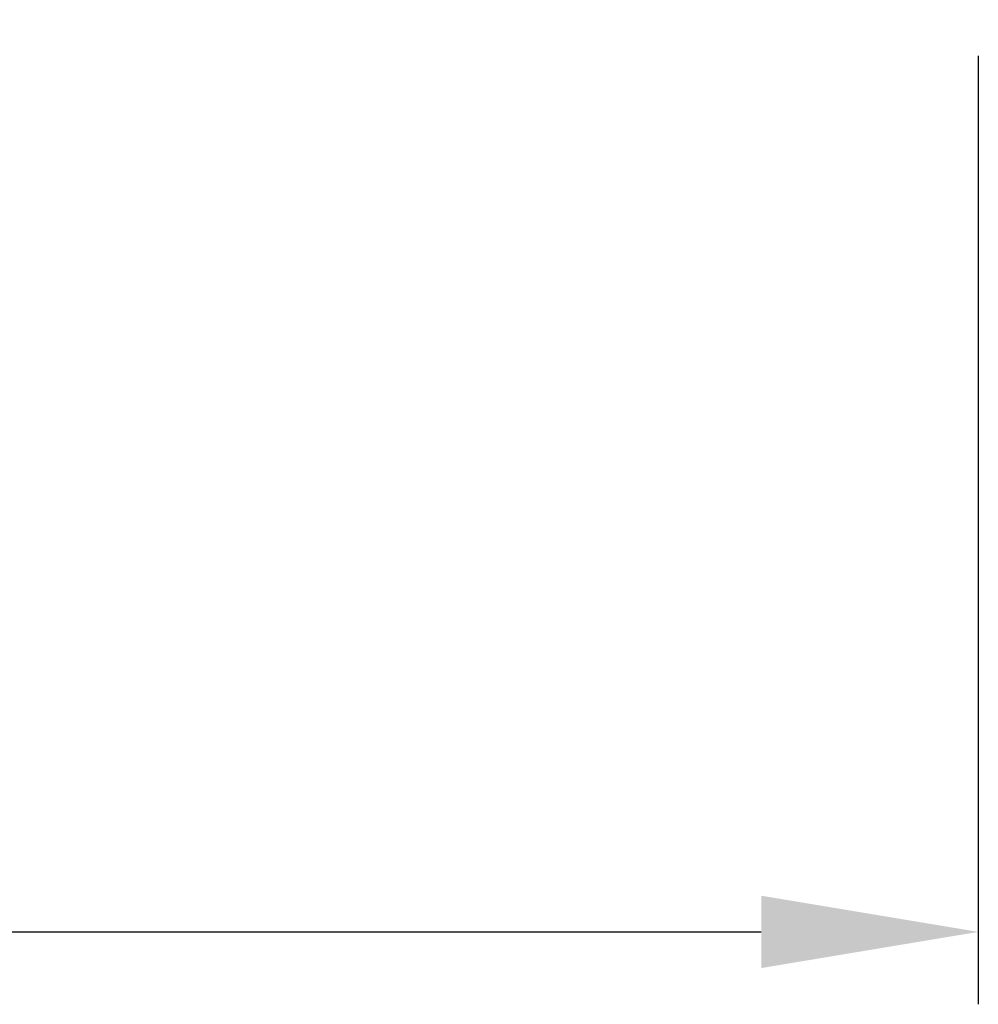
# Model space of a CAD drawing. Header units: millimetres. Extents: x -340 to 319, y -456 to 358.
# Tile 11 of 88: x 187 to 319, y -456 to -320. Entities that reach past the tile are written whole.
import ezdxf

# ---------------------------------------------------------------- set-up
doc = ezdxf.new("R2010")
doc.units = ezdxf.units.MM
doc.layers.add('Layer 01', color=7, linetype='Continuous', true_color=0x000000)
doc.styles.add('Default', font='arial.ttf')
doc.dimstyles.new('Default', dxfattribs={"dimscale": 10, "dimtxt": 2.5, "dimasz": 3, "dimexe": 1, "dimexo": 0.5, "dimgap": 0.8, "dimtad": 1, "dimtoh": 1, "dimzin": 1, "dimdsep": 46, "dimtxsty": 'Default', "dimcen": 2.5, "dimadec": 1, "dimazin": 1, "dimtfac": 1, "dimtdec": 4, "dimtix": 1, "dimtofl": 0, "dimtmove": 1, "dimatfit": 3, "dimfxl": 1, "dimtolj": 1, "dimtzin": 1, "dimarcsym": 0})

# ---------------------------------------------------------------- blocks, each defined once
blk = doc.blocks.new('*D1')
at = {"layer": 'Defpoints', "color": 0}
for p in [(-318.77, -319.83), (319.47, -319.83), (319.47, -445.83)]:
    blk.add_point(p, dxfattribs=at)
at = {"layer": 'Layer 01', "color": 0, "lineweight": -2}
for p, q in [((-318.77, -324.83), (-318.77, -455.83)), ((319.47, -324.83), (319.47, -455.83)), ((-288.77, -445.83), (289.47, -445.83))]:
    blk.add_line(p, q, dxfattribs=at)
at = {"layer": 'Layer 01', "color": 0}
for points in [[(-288.77, -440.83), (-288.77, -450.83), (-318.77, -445.83)], [(289.47, -450.83), (289.47, -440.83), (319.47, -445.83)]]:
    blk.add_solid(points, dxfattribs=at)
at = {"layer": 'Layer 01', "color": 0, "insert": (0.35, -425.07), "char_height": 25, "attachment_point": 5, "style": 'Default'}
blk.add_mtext('\\A1;638.25', dxfattribs=at)

msp = doc.modelspace()

# ---------------------------------------------------------------- dimensions: what is measured, and where the dimension line sits
at = {"layer": 'Layer 01'}
dim = msp.add_linear_dim(base=(319.474, -445.833), p1=(-318.775, -319.833), p2=(319.474, -319.833), dimstyle='Default', override={"dimscale": 10, "dimtxt": 2.5, "dimasz": 3, "dimexe": 1, "dimexo": 0.5, "dimgap": 0.8, "dimtad": 1, "dimtih": 0, "dimtoh": 0, "dimdec": 2, "dimlfac": 1, "dimzin": 1, "dimtxsty": 'Default', "dimsah": 0, "dimcen": 2.5, "dimadec": 1, "dimazin": 1, "dimtix": 0, "dimtmove": 0, "dimtzin": 1}, dxfattribs=at)
dim.commit()
dim.dimension.update_dxf_attribs({"geometry": '*D1', "text_midpoint": (0.35, -425.071)})

doc.saveas('drawing.dxf')
